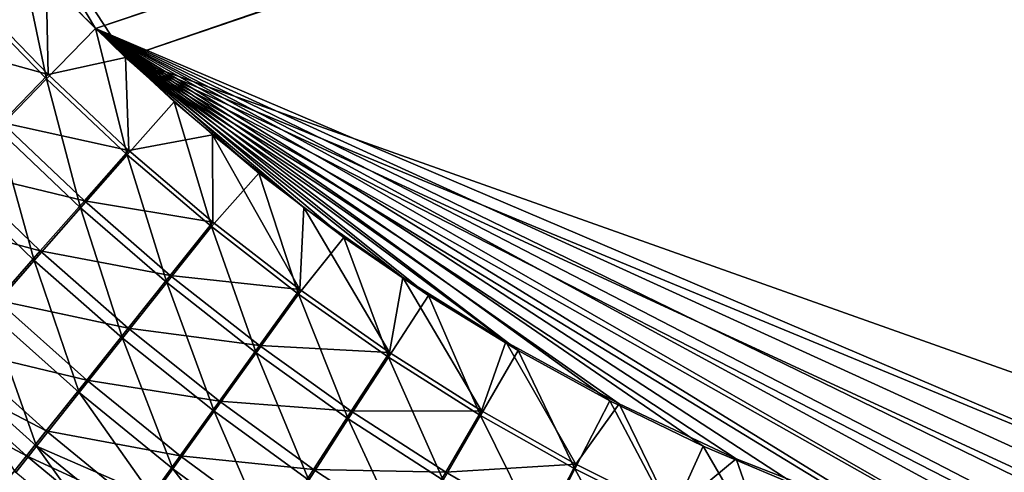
# Model space of a CAD drawing. Header units: metres. Extents: x -900 to 900, y -400 to 400.
# Tile 33 of 243: x -525 to -466, y -215 to -188. Entities that reach past the tile are written whole.
import ezdxf

# ---------------------------------------------------------------- set-up
doc = ezdxf.new("R2010")
doc.units = ezdxf.units.M

msp = doc.modelspace()

# ---------------------------------------------------------------- linework, layer by layer
at = {"layer": 'top'}
for points in [[(-520.393921, -188.45813, -493.390167), (-556.825012, -127.259506, -492.974121), (-63.320282, -33.791721, -503.495331)], [(-63.258526, -33.780186, -500.496002), (-553.594482, -136.83017, -490.000427), (-518.588135, -190.194046, -490.413635)], [(-62.849209, -35.558052, -503.495331), (-520.393921, -188.45813, -493.390167), (-63.320282, -33.791721, -503.495331)], [(-62.84177, -35.37413, -500.496002), (-63.258526, -33.780186, -500.496002), (-518.588135, -190.194046, -490.413635)], [(-518.588135, -190.194046, -490.413635), (-423.970123, -223.826447, -491.966522), (-62.84177, -35.37413, -500.496002)], [(-437.335358, -223.870071, -494.717072), (-520.393921, -188.45813, -493.390167), (-62.849209, -35.558052, -503.495331)], [(-520.393921, -188.45813, -493.390167), (-524.934204, -183.812775, -493.330139), (-556.825012, -127.259506, -492.974121)], [(-518.588135, -190.194046, -490.413635), (-553.594482, -136.83017, -490.000427), (-523.358032, -185.491104, -490.349915)], [(-527.994629, -186.666229, -493.109589), (-524.934204, -183.812775, -493.330139), (-523.337769, -191.477264, -493.167603)], [(-524.934204, -183.812775, -493.330139), (-520.393921, -188.45813, -493.390167), (-523.337769, -191.477264, -493.167603)], [(-523.358032, -185.491104, -490.349915), (-527.870422, -186.42131, -490.119781), (-523.226501, -191.224335, -490.177795)], [(-518.588135, -190.194046, -490.413635), (-523.358032, -185.491104, -490.349915), (-523.226501, -191.224335, -490.177795)], [(-523.226501, -191.224335, -490.177795), (-527.870422, -186.42131, -490.119781), (-530.772095, -189.130692, -489.642944)], [(-526.270569, -194.498108, -492.65921), (-527.994629, -186.666229, -493.109589), (-523.337769, -191.477264, -493.167603)], [(-523.337769, -191.477264, -493.167603), (-520.393921, -188.45813, -493.390167), (-518.471558, -196.050323, -493.229462)], [(-520.393921, -188.45813, -493.390167), (-515.65564, -192.85997, -493.454346), (-518.471558, -196.050323, -493.229462)], [(-437.335358, -223.870071, -494.717072), (-443.178528, -223.713989, -494.608795), (-520.393921, -188.45813, -493.390167)], [(-443.178528, -223.713989, -494.608795), (-449.004364, -223.236893, -494.503418), (-520.393921, -188.45813, -493.390167)], [(-520.393921, -188.45813, -493.390167), (-449.004364, -223.236893, -494.503418), (-454.678619, -222.464706, -494.403168)], [(-454.678619, -222.464706, -494.403168), (-459.38681, -221.592926, -494.321655), (-520.393921, -188.45813, -493.390167)], [(-459.38681, -221.592926, -494.321655), (-465.170959, -220.232056, -494.223541), (-520.393921, -188.45813, -493.390167)], [(-520.393921, -188.45813, -493.390167), (-465.170959, -220.232056, -494.223541), (-472.374176, -218.08316, -494.10437)], [(-472.374176, -218.08316, -494.10437), (-478.14621, -215.987137, -494.01123), (-520.393921, -188.45813, -493.390167)], [(-478.14621, -215.987137, -494.01123), (-483.842773, -213.578735, -493.921265), (-520.393921, -188.45813, -493.390167)], [(-520.393921, -188.45813, -493.390167), (-483.842773, -213.578735, -493.921265), (-489.451599, -210.861404, -493.834564)], [(-489.451599, -210.861404, -493.834564), (-494.963257, -207.837082, -493.75119), (-520.393921, -188.45813, -493.390167)], [(-494.963257, -207.837082, -493.75119), (-500.363434, -204.511017, -493.671234), (-520.393921, -188.45813, -493.390167)], [(-520.393921, -188.45813, -493.390167), (-500.363434, -204.511017, -493.671234), (-505.455383, -201.020493, -493.597443)], [(-505.455383, -201.020493, -493.597443), (-510.556488, -197.147537, -493.525055), (-520.393921, -188.45813, -493.390167)], [(-510.556488, -197.147537, -493.525055), (-515.65564, -192.85997, -493.454346), (-520.393921, -188.45813, -493.390167)], [(-523.226501, -191.224335, -490.177795), (-530.772095, -189.130692, -489.642944), (-526.021057, -194.097519, -489.693878)], [(-518.588135, -190.194046, -490.413635), (-523.226501, -191.224335, -490.177795), (-518.372864, -195.790604, -490.239655)], [(-446.716522, -223.428253, -491.544159), (-437.279114, -223.842056, -491.717743), (-518.588135, -190.194046, -490.413635)], [(-437.279114, -223.842056, -491.717743), (-423.970123, -223.826447, -491.966522), (-518.588135, -190.194046, -490.413635)], [(-513.346191, -194.848602, -490.485504), (-507.848602, -199.222702, -490.562836), (-518.588135, -190.194046, -490.413635)], [(-507.848602, -199.222702, -490.562836), (-501.903381, -203.435165, -490.648529), (-518.588135, -190.194046, -490.413635)], [(-518.588135, -190.194046, -490.413635), (-501.903381, -203.435165, -490.648529), (-495.702362, -207.316711, -490.740112)], [(-495.702362, -207.316711, -490.740112), (-488.887115, -211.042206, -490.843292), (-518.588135, -190.194046, -490.413635)], [(-488.887115, -211.042206, -490.843292), (-481.853058, -214.34523, -490.952545), (-518.588135, -190.194046, -490.413635)], [(-518.588135, -190.194046, -490.413635), (-481.853058, -214.34523, -490.952545), (-473.900177, -217.460693, -491.079559)], [(-473.900177, -217.460693, -491.079559), (-465.779663, -219.993759, -491.213226), (-518.588135, -190.194046, -490.413635)], [(-465.779663, -219.993759, -491.213226), (-456.292664, -222.140701, -491.374786), (-518.588135, -190.194046, -490.413635)], [(-518.588135, -190.194046, -490.413635), (-456.292664, -222.140701, -491.374786), (-446.716522, -223.428253, -491.544159)], [(-513.346191, -194.848602, -490.485504), (-518.588135, -190.194046, -490.413635), (-518.372864, -195.790604, -490.239655)], [(-518.372864, -195.790604, -490.239655), (-523.226501, -191.224335, -490.177795), (-526.021057, -194.097519, -489.693878)], [(-521.284912, -199.244263, -492.712402), (-526.270569, -194.498108, -492.65921), (-523.337769, -191.477264, -493.167603)], [(-523.337769, -191.477264, -493.167603), (-518.471558, -196.050323, -493.229462), (-521.284912, -199.244263, -492.712402)], [(-518.471558, -196.050323, -493.229462), (-515.65564, -192.85997, -493.454346), (-513.411926, -200.373917, -493.294983)], [(-515.65564, -192.85997, -493.454346), (-510.556488, -197.147537, -493.525055), (-513.411926, -200.373917, -493.294983)], [(-521.053833, -198.828476, -489.747498), (-526.021057, -194.097519, -489.693878), (-528.787292, -196.945404, -488.940765)], [(-518.372864, -195.790604, -490.239655), (-526.021057, -194.097519, -489.693878), (-521.053833, -198.828476, -489.747498)], [(-529.173706, -197.49234, -491.867981), (-526.270569, -194.498108, -492.65921), (-524.068848, -202.40947, -491.906433)], [(-524.068848, -202.40947, -491.906433), (-526.270569, -194.498108, -492.65921), (-521.284912, -199.244263, -492.712402)], [(-513.346191, -194.848602, -490.485504), (-518.372864, -195.790604, -490.239655), (-513.325134, -200.108536, -490.305237)], [(-507.848602, -199.222702, -490.562836), (-513.346191, -194.848602, -490.485504), (-508.098907, -204.16658, -490.374359)], [(-508.098907, -204.16658, -490.374359), (-513.346191, -194.848602, -490.485504), (-513.325134, -200.108536, -490.305237)], [(-513.325134, -200.108536, -490.305237), (-518.372864, -195.790604, -490.239655), (-521.053833, -198.828476, -489.747498)], [(-518.471558, -196.050323, -493.229462), (-516.098083, -203.74176, -492.767975), (-521.284912, -199.244263, -492.712402)], [(-516.098083, -203.74176, -492.767975), (-518.471558, -196.050323, -493.229462), (-513.411926, -200.373917, -493.294983)], [(-531.510193, -199.752487, -487.921326), (-523.706848, -201.839066, -488.980408), (-528.787292, -196.945404, -488.940765)], [(-528.787292, -196.945404, -488.940765), (-523.706848, -201.839066, -488.980408), (-521.053833, -198.828476, -489.747498)], [(-513.411926, -200.373917, -493.294983), (-510.556488, -197.147537, -493.525055), (-508.174469, -204.436523, -493.364075)], [(-510.556488, -197.147537, -493.525055), (-505.455383, -201.020493, -493.597443), (-508.174469, -204.436523, -493.364075)], [(-526.807922, -205.528397, -490.814636), (-529.173706, -197.49234, -491.867981), (-524.068848, -202.40947, -491.906433)], [(-523.706848, -201.839066, -488.980408), (-515.885315, -203.311935, -489.80365), (-521.053833, -198.828476, -489.747498)], [(-521.053833, -198.828476, -489.747498), (-515.885315, -203.311935, -489.80365), (-513.325134, -200.108536, -490.305237)], [(-518.75531, -207.078659, -491.945099), (-524.068848, -202.40947, -491.906433), (-521.284912, -199.244263, -492.712402)], [(-521.284912, -199.244263, -492.712402), (-516.098083, -203.74176, -492.767975), (-518.75531, -207.078659, -491.945099)], [(-502.709717, -207.95314, -490.44693), (-507.848602, -199.222702, -490.562836), (-508.098907, -204.16658, -490.374359)], [(-501.903381, -203.435165, -490.648529), (-507.848602, -199.222702, -490.562836), (-502.709717, -207.95314, -490.44693)], [(-523.706848, -201.839066, -488.980408), (-531.510193, -199.752487, -487.921326), (-526.317078, -204.805618, -487.941284)], [(-515.885315, -203.311935, -489.80365), (-508.098907, -204.16658, -490.374359), (-513.325134, -200.108536, -490.305237)], [(-510.725159, -207.97908, -492.825745), (-516.098083, -203.74176, -492.767975), (-513.411926, -200.373917, -493.294983)], [(-513.411926, -200.373917, -493.294983), (-508.174469, -204.436523, -493.364075), (-510.725159, -207.97908, -492.825745)], [(-508.174469, -204.436523, -493.364075), (-505.455383, -201.020493, -493.597443), (-502.775055, -208.226654, -493.436523)], [(-505.455383, -201.020493, -493.597443), (-500.363434, -204.511017, -493.671234), (-502.775055, -208.226654, -493.436523)], [(-518.417847, -206.485901, -489.020477), (-523.706848, -201.839066, -488.980408), (-526.317078, -204.805618, -487.941284)], [(-518.417847, -206.485901, -489.020477), (-515.885315, -203.311935, -489.80365), (-523.706848, -201.839066, -488.980408)], [(-524.068848, -202.40947, -491.906433), (-521.368347, -210.36557, -490.82962), (-526.807922, -205.528397, -490.814636)], [(-521.368347, -210.36557, -490.82962), (-524.068848, -202.40947, -491.906433), (-518.75531, -207.078659, -491.945099)], [(-510.530212, -207.53627, -489.862061), (-515.885315, -203.311935, -489.80365), (-518.417847, -206.485901, -489.020477)], [(-510.530212, -207.53627, -489.862061), (-508.098907, -204.16658, -490.374359), (-515.885315, -203.311935, -489.80365)], [(-497.173157, -211.45665, -490.522797), (-501.903381, -203.435165, -490.648529), (-502.709717, -207.95314, -490.44693)], [(-495.702362, -207.316711, -490.740112), (-501.903381, -203.435165, -490.648529), (-497.173157, -211.45665, -490.522797)], [(-516.098083, -203.74176, -492.767975), (-513.247314, -211.488235, -491.983673), (-518.75531, -207.078659, -491.945099)], [(-513.247314, -211.488235, -491.983673), (-516.098083, -203.74176, -492.767975), (-510.725159, -207.97908, -492.825745)], [(-502.709717, -207.95314, -490.44693), (-508.098907, -204.16658, -490.374359), (-510.530212, -207.53627, -489.862061)], [(-526.317078, -204.805618, -487.941284), (-528.870361, -207.712143, -486.633972), (-520.908264, -209.61235, -487.958862)], [(-518.417847, -206.485901, -489.020477), (-526.317078, -204.805618, -487.941284), (-520.908264, -209.61235, -487.958862)], [(-508.174469, -204.436523, -493.364075), (-505.181091, -211.944672, -492.885468), (-510.725159, -207.97908, -492.825745)], [(-505.181091, -211.944672, -492.885468), (-508.174469, -204.436523, -493.364075), (-502.775055, -208.226654, -493.436523)], [(-502.775055, -208.226654, -493.436523), (-500.363434, -204.511017, -493.671234), (-497.229431, -211.732849, -493.512238)], [(-500.363434, -204.511017, -493.671234), (-494.963257, -207.837082, -493.75119), (-497.229431, -211.732849, -493.512238)], [(-526.807922, -205.528397, -490.814636), (-523.922668, -213.584335, -489.425659), (-529.487183, -208.584152, -489.441071)], [(-521.368347, -210.36557, -490.82962), (-523.922668, -213.584335, -489.425659), (-526.807922, -205.528397, -490.814636)], [(-512.934387, -210.874207, -489.060669), (-518.417847, -206.485901, -489.020477), (-520.908264, -209.61235, -487.958862)], [(-512.934387, -210.874207, -489.060669), (-510.530212, -207.53627, -489.862061), (-518.417847, -206.485901, -489.020477)], [(-515.726074, -214.943451, -490.841248), (-521.368347, -210.36557, -490.82962), (-518.75531, -207.078659, -491.945099)], [(-518.75531, -207.078659, -491.945099), (-513.247314, -211.488235, -491.983673), (-515.726074, -214.943451, -490.841248)], [(-523.342773, -212.673996, -486.622711), (-528.870361, -207.712143, -486.633972), (-530.122009, -209.138718, -485.881958)], [(-528.870361, -207.712143, -486.633972), (-523.342773, -212.673996, -486.622711), (-520.908264, -209.61235, -487.958862)], [(-505.003479, -211.489868, -489.922516), (-510.530212, -207.53627, -489.862061), (-512.934387, -210.874207, -489.060669)], [(-505.003479, -211.489868, -489.922516), (-502.709717, -207.95314, -490.44693), (-510.530212, -207.53627, -489.862061)], [(-491.504791, -214.665543, -490.601807), (-495.702362, -207.316711, -490.740112), (-497.173157, -211.45665, -490.522797)], [(-488.887115, -211.042206, -490.843292), (-495.702362, -207.316711, -490.740112), (-491.504791, -214.665543, -490.601807)], [(-507.559082, -215.626602, -492.021729), (-513.247314, -211.488235, -491.983673), (-510.725159, -207.97908, -492.825745)], [(-510.725159, -207.97908, -492.825745), (-505.181091, -211.944672, -492.885468), (-507.559082, -215.626602, -492.021729)], [(-499.480896, -215.626953, -492.946869), (-505.181091, -211.944672, -492.885468), (-502.775055, -208.226654, -493.436523)], [(-497.173157, -211.45665, -490.522797), (-502.709717, -207.95314, -490.44693), (-505.003479, -211.489868, -489.922516)], [(-502.775055, -208.226654, -493.436523), (-497.229431, -211.732849, -493.512238), (-499.480896, -215.626953, -492.946869)], [(-497.229431, -211.732849, -493.512238), (-494.963257, -207.837082, -493.75119), (-491.553375, -214.943558, -493.591034)], [(-494.963257, -207.837082, -493.75119), (-489.451599, -210.861404, -493.834564), (-491.553375, -214.943558, -493.591034)], [(-529.487183, -208.584152, -489.441071), (-523.922668, -213.584335, -489.425659), (-525.174011, -215.163422, -488.617981)], [(-524.535461, -214.176041, -485.854034), (-530.122009, -209.138718, -485.881958), (-531.355164, -210.545425, -485.065765)], [(-530.122009, -209.138718, -485.881958), (-524.535461, -214.176041, -485.854034), (-523.342773, -212.673996, -486.622711)], [(-520.908264, -209.61235, -487.958862), (-523.342773, -212.673996, -486.622711), (-515.29718, -214.160858, -487.97345)], [(-512.934387, -210.874207, -489.060669), (-520.908264, -209.61235, -487.958862), (-515.29718, -214.160858, -487.97345)], [(-525.710022, -215.656631, -485.019714), (-524.535461, -214.176041, -485.854034), (-531.355164, -210.545425, -485.065765)], [(-523.922668, -213.584335, -489.425659), (-521.368347, -210.36557, -490.82962), (-516.944641, -216.644531, -490.158569)], [(-516.944641, -216.644531, -490.158569), (-521.368347, -210.36557, -490.82962), (-515.726074, -214.943451, -490.841248)], [(-507.270508, -214.99231, -489.100555), (-512.934387, -210.874207, -489.060669), (-515.29718, -214.160858, -487.97345)], [(-507.270508, -214.99231, -489.100555), (-505.003479, -211.489868, -489.922516), (-512.934387, -210.874207, -489.060669)], [(-491.553375, -214.943558, -493.591034), (-489.451599, -210.861404, -493.834564), (-485.762665, -217.847473, -493.672791)], [(-485.720184, -217.568359, -490.683807), (-488.887115, -211.042206, -490.843292), (-491.504791, -214.665543, -490.601807)], [(-489.451599, -210.861404, -493.834564), (-483.842773, -213.578735, -493.921265), (-485.762665, -217.847473, -493.672791)], [(-481.853058, -214.34523, -490.952545), (-488.887115, -211.042206, -490.843292), (-485.720184, -217.568359, -490.683807)], [(-513.247314, -211.488235, -491.983673), (-509.894653, -219.25029, -490.848938), (-515.726074, -214.943451, -490.841248)], [(-509.894653, -219.25029, -490.848938), (-513.247314, -211.488235, -491.983673), (-507.559082, -215.626602, -492.021729)], [(-505.181091, -211.944672, -492.885468), (-501.704865, -219.482132, -492.058899), (-507.559082, -215.626602, -492.021729)], [(-499.319855, -215.161087, -489.984772), (-505.003479, -211.489868, -489.922516), (-507.270508, -214.99231, -489.100555)], [(-501.704865, -219.482132, -492.058899), (-505.181091, -211.944672, -492.885468), (-499.480896, -215.626953, -492.946869)], [(-499.319855, -215.161087, -489.984772), (-497.173157, -211.45665, -490.522797), (-505.003479, -211.489868, -489.922516)], [(-497.229431, -211.732849, -493.512238), (-493.639526, -219.014404, -493.009796), (-499.480896, -215.626953, -492.946869)], [(-491.504791, -214.665543, -490.601807), (-497.173157, -211.45665, -490.522797), (-499.319855, -215.161087, -489.984772)], [(-497.229431, -211.732849, -493.512238), (-491.553375, -214.943558, -493.591034), (-493.639526, -219.014404, -493.009796)], [(-524.535461, -214.176041, -485.854034), (-517.605164, -217.377563, -486.604584), (-523.342773, -212.673996, -486.622711)], [(-523.342773, -212.673996, -486.622711), (-517.605164, -217.377563, -486.604584), (-515.29718, -214.160858, -487.97345)], [(-523.922668, -213.584335, -489.425659), (-519.332642, -219.9832, -488.575195), (-525.174011, -215.163422, -488.617981)], [(-519.332642, -219.9832, -488.575195), (-523.922668, -213.584335, -489.425659), (-518.147278, -218.325073, -489.402832)], [(-518.147278, -218.325073, -489.402832), (-523.922668, -213.584335, -489.425659), (-516.944641, -216.644531, -490.158569)], [(-485.762665, -217.847473, -493.672791), (-483.842773, -213.578735, -493.921265), (-479.873566, -220.436981, -493.757294)], [(-483.842773, -213.578735, -493.921265), (-478.14621, -215.987137, -494.01123), (-479.873566, -220.436981, -493.757294)], [(-518.735107, -218.954834, -485.816986), (-524.535461, -214.176041, -485.854034), (-525.710022, -215.656631, -485.019714)], [(-517.605164, -217.377563, -486.604584), (-524.535461, -214.176041, -485.854034), (-518.735107, -218.954834, -485.816986)], [(-515.29718, -214.160858, -487.97345), (-517.605164, -217.377563, -486.604584), (-509.497131, -218.439377, -487.984497)], [(-507.270508, -214.99231, -489.100555), (-515.29718, -214.160858, -487.97345), (-509.497131, -218.439377, -487.984497)], [(-493.494232, -218.53833, -490.048676), (-491.504791, -214.665543, -490.601807), (-499.319855, -215.161087, -489.984772)], [(-485.720184, -217.568359, -490.683807), (-491.504791, -214.665543, -490.601807), (-493.494232, -218.53833, -490.048676)], [(-479.835541, -220.157227, -490.768646), (-481.853058, -214.34523, -490.952545), (-485.720184, -217.568359, -490.683807)], [(-473.900177, -217.460693, -491.079559), (-481.853058, -214.34523, -490.952545), (-479.835541, -220.157227, -490.768646)], [(-511.042084, -221.033463, -490.147858), (-516.944641, -216.644531, -490.158569), (-515.726074, -214.943451, -490.841248)], [(-515.726074, -214.943451, -490.841248), (-509.894653, -219.25029, -490.848938), (-511.042084, -221.033463, -490.147858)], [(-501.44043, -218.828506, -489.139771), (-507.270508, -214.99231, -489.100555), (-509.497131, -218.439377, -487.984497)], [(-501.44043, -218.828506, -489.139771), (-499.319855, -215.161087, -489.984772), (-507.270508, -214.99231, -489.100555)], [(-493.494232, -218.53833, -490.048676), (-499.319855, -215.161087, -489.984772), (-501.44043, -218.828506, -489.139771)], [(-491.553375, -214.943558, -493.591034), (-487.672058, -222.095596, -493.073944), (-493.639526, -219.014404, -493.009796)], [(-487.672058, -222.095596, -493.073944), (-491.553375, -214.943558, -493.591034), (-485.762665, -217.847473, -493.672791)]]:
    msp.add_3dface(points, dxfattribs=at)

doc.saveas('drawing.dxf')
